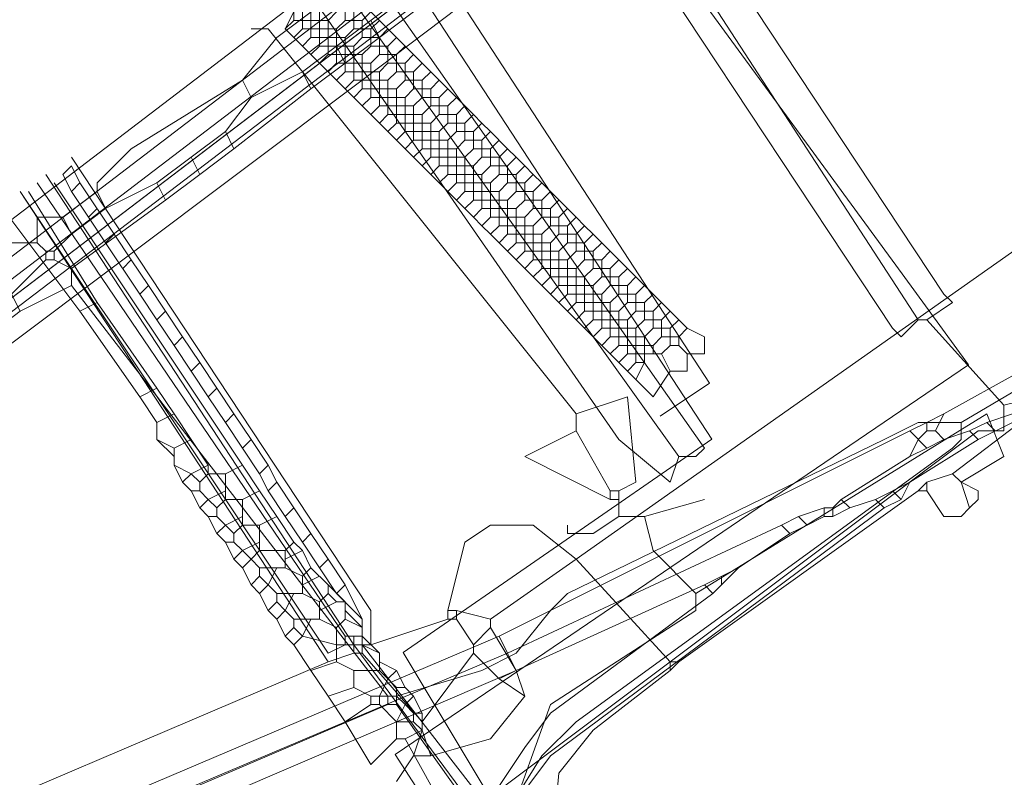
# Model space of a CAD drawing. Header units: metres. Extents: x 92810 to 93633, y 464687 to 465459.
# Tile 121 of 256: x 92908.75 to 92916.97, y 465138.5 to 465144.83. Entities that reach past the tile are written whole.
import ezdxf
from ezdxf.lldxf.tags import DXFTag

# ---------------------------------------------------------------- set-up
doc = ezdxf.new("R2010")
doc.units = ezdxf.units.M
for name, color, linetype, lineweight, transparency in [('B-OI-KL-DATA_KPN-G', 90, 'SI_B_DATA_KPN', 18, 0.4), ('B-OI-KL-DATA_LIANDER-G', 90, 'SI_B_DATA_LIANDER', 18, 0.4), ('B-OI-KL-ET_HS_LIANDER-G', 10, 'SI_B_ET_HS_LIANDON', 18, 0.4), ('B-OI-KL-ET_LS_LIANDER-G', 190, 'SI_B_ET_LS_LIANDER', 18, 0.4), ('B-OI-KL-ET_MS_LIANDER-G', 130, 'SI_B_ET_MS_LIANDER', 18, 0.4), ('B-OI-KL-GAS_LD_LIANDER-G', 30, 'SI_B_GAS_LD_LIANDER', 18, 0.4), ('B-WE-KL-DATA-G', 90, 'KL-DATA-N', 18, 0.4), ('B-WE-KL-ET_LS-G', 190, 'KL-LS-N', 18, 0.4), ('B-WE-KL-WATER-G', 170, 'KL-WATER-N', 18, 0.4), ('B-WE-KL-WATER_MANTELBUIS-G', 170, 'CONTINUOUS', 18, 0.4)]:
    doc.layers.add(name, color=color, linetype=linetype, lineweight=lineweight, transparency=transparency)
doc.styles.get("Standard").update_dxf_attribs({"font": 'isocp.shx'})
tags = doc.linetypes.add('KL-DATA-N', pattern='A,4,-1,[101,NLCS.SHX,S=0.5,R=0,X=0,Y=0],-1,4,-1,["D",Standard,S=1,R=0,X=-0.25,Y=-0.5],-1.5', length=12.5).pattern_tags.tags
tags[18] = DXFTag(74, 10)
tags = doc.linetypes.add('KL-LS-N', pattern='A,4,-1,[103,NLCS.SHX,S=0.75,R=0,X=0,Y=0],-1,4,-1,["L",Standard,S=1,R=0,X=0,Y=-0.5],-2', length=13).pattern_tags.tags
tags[18] = DXFTag(74, 10)
doc.linetypes.add('KL-WATER-N', pattern='A,7,-0.5,[168,NLCS.SHX,S=0.75,R=0,X=0.75,Y=0],-2', length=9.5)
doc.linetypes.add('SI_B_DATA_KPN', pattern='A,5,-2,["KPN",Standard,S=1.5,R=0,X=-0.51,Y=-0.75],-8', length=15)
doc.linetypes.add('SI_B_DATA_LIANDER', pattern='A,5,-2,["LI-DATA",Standard,S=1.5,R=0,X=-0.51,Y=-0.75],-11', length=18)
doc.linetypes.add('SI_B_ET_HS_LIANDON', pattern='A,5,-2,["LI-HS",Standard,S=1.5,R=0,X=-0.51,Y=-0.75],-10', length=17)
doc.linetypes.add('SI_B_ET_LS_LIANDER', pattern='A,5,-2,["LI-LS",Standard,S=1.5,R=0,X=-0.51,Y=-0.75],-10', length=17)
doc.linetypes.add('SI_B_ET_MS_LIANDER', pattern='A,5,-2,["LI-MS",Standard,S=1.5,R=0,X=-0.51,Y=-0.75],-10', length=17)
doc.linetypes.add('SI_B_GAS_LD_LIANDER', pattern='A,5,-2,["LI-G-LD",Standard,S=1.5,R=0,X=-0.51,Y=-0.75],-11', length=18)

msp = doc.modelspace()

# ---------------------------------------------------------------- linework, layer by layer
at = {"layer": 'B-OI-KL-DATA_KPN-G'}
for p, q in [((92910.0357, 465141.25), (92910.0357, 465141.1071)), ((92910.4643, 465141.0357), (92910.4643, 465140.8214)), ((92910.6071, 465140.8214), (92910.6071, 465140.6071)), ((92910.75, 465140.6071), (92910.75, 465140.3929)), ((92910.9643, 465140.3929), (92910.9643, 465140.25)), ((92911.1071, 465140.1786), (92911.1071, 465140.0357)), ((92911.25, 465139.9643), (92911.25, 465139.8214)), ((92911.4643, 465139.9643), (92911.4643, 465139.8214)), ((92911.3929, 465139.75), (92911.3929, 465139.4643)), ((92911.6071, 465139.75), (92911.6071, 465139.6071)), ((92911.75, 465139.5357), (92911.75, 465139.3929))]:
    msp.add_line(p, q, dxfattribs=at)
at = {"layer": 'B-OI-KL-DATA_KPN-G', "flags": 128}
for points in [[(92916.3214, 465142.3214), (92916.5357, 465142.4643), (92916.4643, 465142.5357), (92913.6786, 465146.75)], [(92916.25, 465142.3214), (92913.4643, 465146.6071)], [(92916.25, 465142.3214), (92916.1071, 465142.1786), (92916.0357, 465142.25), (92913.25, 465146.4643)], [(92914.25, 465141.1786), (92914.3929, 465141.1786), (92914.4643, 465141.25), (92911.6071, 465145.3214)], [(92914.25, 465141.1786), (92911.3929, 465145.1786)], [(92914.25, 465141.1786), (92914.1786, 465140.9643), (92913.75, 465141.3214), (92911.1786, 465145.0357)], [(92916.9643, 465141.6071), (92917.25, 465141.6786), (92917.6786, 465142.0357), (92920.8929, 465144.5357)], [(92910.6071, 465141.1071), (92909.0357, 465143.4643)], [(92909.3929, 465142.4643), (92908.8214, 465143.3929)], [(92909.25, 465142.3929), (92908.6071, 465143.25)], [(92909.3929, 465142.4643), (92909.25, 465142.3929)], [(92909.3929, 465142.4643), (92909.8929, 465141.75)], [(92909.25, 465142.3929), (92909.75, 465141.6786)], [(92916.25, 465142.3214), (92916.3214, 465142.3214)], [(92916.3214, 465142.3214), (92916.9643, 465141.6071)], [(92909.8929, 465141.75), (92909.75, 465141.6786)], [(92909.8929, 465141.75), (92910.0357, 465141.5357)], [(92909.75, 465141.6786), (92909.8929, 465141.4643)], [(92916.9643, 465141.6071), (92916.9643, 465141.3929), (92916.75, 465141.3929), (92912.4643, 465138.1786)], [(92910.0357, 465141.5357), (92909.8929, 465141.4643)], [(92910.0357, 465141.5357), (92910.1786, 465141.3214)], [(92909.8929, 465141.4643), (92909.8929, 465141.3214)], [(92909.8929, 465141.3214), (92910.0357, 465141.25)], [(92909.8929, 465141.3214), (92910.0357, 465141.1786)], [(92910.1786, 465141.3214), (92910.0357, 465141.25)], [(92910.1786, 465141.3214), (92910.3214, 465141.1071)], [(92910.0357, 465141.1071), (92910.1786, 465141.0357)], [(92910.0357, 465141.1071), (92910.1071, 465140.9643)], [(92910.3214, 465141.1071), (92910.1786, 465141.0357)], [(92910.3214, 465141.1071), (92910.3214, 465141.0357)], [(92910.6071, 465141.1071), (92910.4643, 465141.0357)], [(92910.6071, 465141.1071), (92910.75, 465140.8929)], [(92910.1786, 465141.0357), (92910.1071, 465140.9643)], [(92910.1786, 465141.0357), (92910.25, 465140.9643)], [(92910.3214, 465141.0357), (92910.25, 465140.9643)], [(92910.3214, 465141.0357), (92910.4643, 465141.0357)], [(92910.1071, 465140.9643), (92910.1786, 465140.8929)], [(92910.25, 465140.9643), (92910.25, 465140.8929)], [(92910.1786, 465140.8929), (92910.25, 465140.8929)], [(92910.1786, 465140.8929), (92910.25, 465140.75)], [(92910.25, 465140.8929), (92910.3214, 465140.8214)], [(92910.4643, 465140.8929), (92910.3214, 465140.8214)], [(92910.75, 465140.8929), (92910.6071, 465140.8214)], [(92910.75, 465140.8929), (92910.8929, 465140.6786)], [(92910.3214, 465140.8214), (92910.25, 465140.75)], [(92910.3214, 465140.8214), (92910.3929, 465140.75)], [(92910.4643, 465140.8214), (92910.3929, 465140.75)], [(92910.4643, 465140.8214), (92910.6071, 465140.8214)], [(92910.25, 465140.75), (92910.3214, 465140.6786)], [(92910.3929, 465140.75), (92910.3929, 465140.6786)], [(92910.3214, 465140.6786), (92910.3929, 465140.6786)], [(92910.3214, 465140.6786), (92910.3929, 465140.5357)], [(92910.3929, 465140.6786), (92910.4643, 465140.6071)], [(92910.6071, 465140.6786), (92910.4643, 465140.6071)], [(92910.8929, 465140.6786), (92910.75, 465140.6071)], [(92910.8929, 465140.6786), (92911.0357, 465140.4643)], [(92910.4643, 465140.6071), (92910.3929, 465140.5357)], [(92910.3929, 465140.5357), (92910.4643, 465140.4643)], [(92910.4643, 465140.6071), (92910.5357, 465140.5357)], [(92910.6071, 465140.6071), (92910.5357, 465140.5357)], [(92910.5357, 465140.5357), (92910.5357, 465140.4643)], [(92910.6071, 465140.6071), (92910.75, 465140.6071)], [(92910.4643, 465140.4643), (92910.5357, 465140.4643)], [(92910.4643, 465140.4643), (92910.5357, 465140.3214)], [(92910.5357, 465140.4643), (92910.6071, 465140.3929)], [(92910.75, 465140.4643), (92910.6071, 465140.3929)], [(92911.0357, 465140.4643), (92910.9643, 465140.3929)], [(92911.0357, 465140.4643), (92911.1071, 465140.3929)], [(92910.6071, 465140.3929), (92910.5357, 465140.3214)], [(92910.6071, 465140.3929), (92910.6786, 465140.3214)], [(92910.75, 465140.3929), (92910.6786, 465140.3214)], [(92910.75, 465140.3929), (92910.9643, 465140.3929)], [(92911.1071, 465140.3929), (92910.9643, 465140.3214)], [(92911.1071, 465140.3929), (92911.1786, 465140.25)], [(92910.5357, 465140.3214), (92910.6071, 465140.25)], [(92910.6786, 465140.3214), (92910.6071, 465140.25)], [(92910.6786, 465140.3214), (92910.75, 465140.25)], [(92910.6071, 465140.25), (92910.6786, 465140.1071)], [(92910.75, 465140.25), (92910.9643, 465140.25)], [(92910.75, 465140.25), (92910.75, 465140.1786)], [(92910.8929, 465140.25), (92910.8214, 465140.1071)], [(92910.9643, 465140.25), (92911.1071, 465140.1786)], [(92911.1786, 465140.25), (92911.1071, 465140.1786)], [(92911.1786, 465140.25), (92911.3214, 465140.1071)], [(92910.75, 465140.1786), (92910.6786, 465140.1071)], [(92910.75, 465140.1786), (92910.8214, 465140.1071)], [(92911.25, 465140.1786), (92911.1071, 465140.1071)], [(92910.6786, 465140.1071), (92910.75, 465140.0357)], [(92910.8214, 465140.1071), (92910.75, 465140.0357)], [(92910.75, 465140.0357), (92910.8214, 465139.8929)], [(92910.8214, 465140.1071), (92910.8929, 465140.0357)], [(92910.8929, 465140.0357), (92911.1071, 465140.0357)], [(92910.8929, 465140.0357), (92910.8929, 465139.9643)], [(92911.0357, 465140.0357), (92910.9643, 465139.8929)], [(92911.1071, 465140.0357), (92911.25, 465139.9643)], [(92911.3214, 465140.0357), (92911.25, 465139.9643)], [(92911.3214, 465140.1071), (92911.4643, 465139.9643)], [(92911.3214, 465140.1071), (92911.3214, 465140.0357)], [(92911.3214, 465140.0357), (92911.3929, 465139.9643)], [(92910.8929, 465139.9643), (92910.8214, 465139.8929)], [(92910.8929, 465139.9643), (92910.9643, 465139.8929)], [(92911.3929, 465139.9643), (92911.25, 465139.8929)], [(92911.3929, 465139.9643), (92911.4643, 465139.9643)], [(92910.8214, 465139.8929), (92910.8929, 465139.8214)], [(92910.9643, 465139.8929), (92910.8929, 465139.8214)], [(92910.9643, 465139.8929), (92911.0357, 465139.8214)], [(92911.4643, 465139.8929), (92911.6071, 465139.75)], [(92910.8929, 465139.8214), (92910.9643, 465139.6786)], [(92911.0357, 465139.8214), (92911.25, 465139.8214)], [(92911.0357, 465139.8214), (92911.0357, 465139.75)], [(92911.1786, 465139.8214), (92911.1071, 465139.6786)], [(92911.25, 465139.8214), (92911.3929, 465139.75)], [(92911.4643, 465139.8214), (92911.3929, 465139.75)], [(92911.4643, 465139.8214), (92911.6071, 465139.75)], [(92911.0357, 465139.75), (92910.9643, 465139.6786)], [(92911.0357, 465139.75), (92911.1071, 465139.6786)], [(92910.9643, 465139.6786), (92911.0357, 465139.6071)], [(92911.1071, 465139.6786), (92911.0357, 465139.6071)], [(92911.1071, 465139.6786), (92911.3929, 465139.6071)], [(92911.6071, 465139.6786), (92911.75, 465139.5357)], [(92911.0357, 465139.6071), (92911.1786, 465139.3929)], [(92911.3929, 465139.6071), (92911.6071, 465139.6071)], [(92911.6071, 465139.6071), (92911.75, 465139.5357)], [(92911.3929, 465139.4643), (92911.1786, 465139.3929)], [(92911.3929, 465139.4643), (92911.5357, 465139.3929)], [(92911.75, 465139.4643), (92911.8929, 465139.3929)], [(92911.1786, 465139.3929), (92911.3214, 465139.1786)], [(92911.5357, 465139.3929), (92911.75, 465139.3929)], [(92911.5357, 465139.3929), (92911.5357, 465139.25)], [(92911.75, 465139.3929), (92911.8214, 465139.3214)], [(92911.8929, 465139.3929), (92911.8214, 465139.3214)], [(92911.8929, 465139.3929), (92911.9643, 465139.25)], [(92911.8214, 465139.3214), (92911.75, 465139.1786)], [(92911.8214, 465139.3214), (92911.8929, 465139.25)], [(92911.5357, 465139.25), (92911.3214, 465139.1786)], [(92911.5357, 465139.25), (92911.6786, 465139.1786)], [(92911.8929, 465139.25), (92911.9643, 465139.25)], [(92911.8929, 465139.25), (92911.8929, 465139.1786)], [(92911.9643, 465139.25), (92912.0357, 465139.1786)], [(92911.3214, 465139.1786), (92911.4643, 465138.9643)], [(92911.6786, 465139.1786), (92911.8929, 465139.1786)], [(92911.6786, 465139.1786), (92911.6786, 465139.1071)], [(92911.75, 465139.1786), (92911.75, 465139.1071)], [(92911.8929, 465139.1786), (92911.9643, 465139.1071)], [(92912.0357, 465139.1786), (92911.9643, 465139.1071)], [(92912.0357, 465139.1786), (92912.1071, 465139.0357)], [(92911.6786, 465139.1071), (92911.4643, 465138.9643)], [(92911.6786, 465139.1071), (92911.75, 465139.1071)], [(92911.75, 465139.1071), (92911.8929, 465138.9643)], [(92911.9643, 465139.1071), (92911.8929, 465138.9643)], [(92911.9643, 465139.1071), (92912.0357, 465139.0357)], [(92912.0357, 465139.0357), (92912.1071, 465139.0357)], [(92912.0357, 465139.0357), (92912.0357, 465138.9643)], [(92912.1071, 465139.0357), (92912.1071, 465138.8929)], [(92911.4643, 465138.9643), (92911.6786, 465138.6071), (92911.8929, 465138.8214)], [(92911.8929, 465138.9643), (92912.0357, 465138.9643)], [(92911.8929, 465138.9643), (92911.8929, 465138.8214)], [(92912.1071, 465138.8929), (92911.9643, 465138.8214)], [(92912.0357, 465138.9643), (92912.1071, 465138.8929)], [(92911.8929, 465138.8214), (92911.9643, 465138.8214)], [(92911.9643, 465138.8214), (92912.3214, 465138.1786), (92912.4643, 465138.1786)]]:
    msp.add_lwpolyline(points, dxfattribs=at)
at = {"layer": 'B-OI-KL-DATA_LIANDER-G'}
msp.add_line((92911.9643, 465145.0357), (92911.3929, 465144.6071), dxfattribs=at)
at = {"layer": 'B-OI-KL-DATA_LIANDER-G', "flags": 128}
for points in [[(92910.6071, 465144.3214), (92910.8929, 465144.6786), (92911.4643, 465145.1071), (92915.3214, 465147.9643)], [(92912.0357, 465144.8929), (92911.75, 465144.6786)], [(92911.6786, 465144.8214), (92911.75, 465144.6786)], [(92911.75, 465144.6786), (92911.4643, 465144.4643)], [(92911.3929, 465144.6071), (92911.1071, 465144.3929)], [(92911.3929, 465144.6071), (92911.4643, 465144.4643)], [(92911.1071, 465144.3929), (92910.6786, 465144.1786)], [(92911.1071, 465144.3929), (92911.1786, 465144.25)], [(92911.4643, 465144.4643), (92911.1786, 465144.25)], [(92910.6071, 465144.3214), (92909.6786, 465143.75), (92909.3929, 465143.4643), (92909.3929, 465143.3929)], [(92910.6071, 465144.3214), (92910.6786, 465144.1786)], [(92911.1786, 465144.25), (92910.5357, 465143.75)], [(92910.6786, 465144.1786), (92910.4643, 465143.8929)], [(92910.4643, 465143.8929), (92910.1786, 465143.6786)], [(92910.4643, 465143.8929), (92910.5357, 465143.75)], [(92910.5357, 465143.75), (92910.25, 465143.5357)], [(92910.1786, 465143.6786), (92909.8929, 465143.4643)], [(92910.1786, 465143.6786), (92910.25, 465143.5357)], [(92910.25, 465143.5357), (92909.9643, 465143.3214)], [(92909.8929, 465143.4643), (92909.4643, 465143.25)], [(92909.8929, 465143.4643), (92909.9643, 465143.3214)], [(92909.3929, 465143.3929), (92909.1071, 465143.1786)], [(92909.3929, 465143.3929), (92909.4643, 465143.25)], [(92909.9643, 465143.3214), (92909.1786, 465142.75)], [(92909.4643, 465143.25), (92909.1786, 465143.0357)], [(92909.1071, 465143.1786), (92908.8929, 465143.1786), (92908.8929, 465142.9643)], [(92909.1071, 465143.1786), (92909.1786, 465143.0357)], [(92909.1786, 465143.0357), (92909.0357, 465142.8929)], [(92908.8929, 465142.9643), (92908.6786, 465142.9643), (92908.3929, 465142.75), (92908.1786, 465142.4643)], [(92908.8929, 465142.9643), (92908.9643, 465142.8929)], [(92908.9643, 465142.8929), (92909.0357, 465142.8929)], [(92908.9643, 465142.8929), (92908.9643, 465142.8214)], [(92909.0357, 465142.8929), (92909.0357, 465142.8214)], [(92908.9643, 465142.8214), (92908.6786, 465142.5357)], [(92908.9643, 465142.8214), (92909.0357, 465142.8214)], [(92909.0357, 465142.8214), (92909.1786, 465142.75)], [(92909.1786, 465142.75), (92909.1786, 465142.6071)], [(92909.1786, 465142.6071), (92908.75, 465142.3929)], [(92909.1786, 465142.6071), (92911.8214, 465139.1786)], [(92908.6786, 465142.5357), (92908.75, 465142.3929)], [(92908.75, 465142.3929), (92896.3214, 465132.8929)], [(92917.8214, 465142.1786), (92916.6071, 465141.4643)], [(92916.6071, 465141.4643), (92916.25, 465141.4643), (92915.9643, 465141.3214), (92913.3214, 465140.0357), (92913.1786, 465139.8929), (92912.8929, 465139.5357), (92912.6071, 465139.3929), (92911.8929, 465139.1786)], [(92916.6071, 465141.4643), (92916.6071, 465141.3214), (92916.5357, 465141.25), (92913.3929, 465138.9643), (92913.1071, 465138.6786), (92912.75, 465138.1071)], [(92911.8214, 465139.1786), (92911.8929, 465139.1786)], [(92911.8214, 465139.1786), (92911.8214, 465139.1071)], [(92911.8929, 465139.1786), (92911.8929, 465139.1071)], [(92911.8214, 465139.1071), (92895.9643, 465132.3214)], [(92911.8214, 465139.1071), (92911.8929, 465139.1071)], [(92911.8929, 465139.1071), (92912.6071, 465138.1071), (92912.75, 465138.1071)]]:
    msp.add_lwpolyline(points, dxfattribs=at)
at = {"layer": 'B-OI-KL-ET_HS_LIANDER-G'}
for p, q in [((92917.0357, 465141.4643), (92916.75, 465141.3214)), ((92916.1786, 465140.9643), (92915.8929, 465140.8214)), ((92914.75, 465140.25), (92914.4643, 465140.1071))]:
    msp.add_line(p, q, dxfattribs=at)
at = {"layer": 'B-OI-KL-ET_HS_LIANDER-G', "flags": 128}
for points in [[(92902.9643, 465138.0357), (92920.9643, 465151.75)], [(92897.1786, 465133.1786), (92907.6071, 465141.3214), (92911.6071, 465144.3214), (92920.9643, 465151.3929)], [(92893.8929, 465131.75), (92893.8214, 465131.8214), (92894.1071, 465132.0357), (92911.6071, 465145.3929)], [(92911.5357, 465145.0357), (92899.1071, 465135.5357)], [(92911.6071, 465144.8929), (92903.1786, 465138.4643), (92902.8929, 465138.1786), (92902.8929, 465138.1071)], [(92917.1071, 465141.8929), (92916.4643, 465141.5357)], [(92916.4643, 465141.5357), (92916.3214, 465141.4643)], [(92916.4643, 465141.5357), (92916.3929, 465141.3929)], [(92917.0357, 465141.5357), (92916.8214, 465141.4643)], [(92916.3214, 465141.4643), (92916.1786, 465141.3929)], [(92916.3214, 465141.4643), (92916.3214, 465141.3929)], [(92916.8214, 465141.4643), (92916.6786, 465141.3929)], [(92916.8214, 465141.4643), (92916.8929, 465141.3929)], [(92916.1786, 465141.3929), (92912.75, 465139.6786)], [(92916.1786, 465141.3929), (92916.3214, 465141.25)], [(92916.3214, 465141.3929), (92916.25, 465141.3214)], [(92916.3214, 465141.3929), (92916.3929, 465141.3929)], [(92916.3929, 465141.3929), (92916.4643, 465141.3214)], [(92916.6786, 465141.3929), (92916.4643, 465141.3214)], [(92916.6786, 465141.3929), (92916.75, 465141.3214)], [(92916.25, 465141.3214), (92916.1786, 465141.1786)], [(92916.75, 465141.3214), (92916.1786, 465140.9643)], [(92916.4643, 465141.3214), (92916.3214, 465141.25)], [(92916.3214, 465141.25), (92916.1786, 465141.1786)], [(92916.1786, 465141.1786), (92915.6071, 465140.8214)], [(92916.1786, 465140.9643), (92916.1071, 465140.8214)], [(92916.0357, 465140.8929), (92916.1071, 465140.8214)], [(92915.6071, 465140.8214), (92915.5357, 465140.75)], [(92915.6071, 465140.8214), (92915.6786, 465140.75)], [(92915.8929, 465140.8214), (92915.6786, 465140.75)], [(92915.8929, 465140.8214), (92915.9643, 465140.75)], [(92916.1071, 465140.8214), (92915.9643, 465140.75)], [(92915.9643, 465140.75), (92913.1786, 465138.6786), (92912.9643, 465138.3929), (92912.75, 465137.9643)], [(92915.4643, 465140.75), (92915.25, 465140.6786)], [(92915.4643, 465140.75), (92915.5357, 465140.75)], [(92915.4643, 465140.75), (92915.4643, 465140.6786)], [(92915.5357, 465140.75), (92915.5357, 465140.6786)], [(92915.6786, 465140.75), (92915.5357, 465140.6786)], [(92915.25, 465140.6786), (92915.1071, 465140.6071)], [(92915.25, 465140.6786), (92915.3214, 465140.6071)], [(92915.4643, 465140.6786), (92915.3214, 465140.6071)], [(92915.4643, 465140.6786), (92915.5357, 465140.6786)], [(92915.1071, 465140.6071), (92912.8214, 465139.5357)], [(92915.1786, 465140.5357), (92914.75, 465140.25)], [(92915.1071, 465140.6071), (92915.1786, 465140.5357)], [(92915.3214, 465140.6071), (92915.1786, 465140.5357)], [(92914.75, 465140.25), (92914.6071, 465140.1071)], [(92914.6071, 465140.1786), (92914.6071, 465140.1071)], [(92914.5357, 465140.0357), (92913.1786, 465139.0357), (92912.9643, 465138.75), (92912.5357, 465138.1071)], [(92914.4643, 465140.1071), (92912.8929, 465139.3929)], [(92914.4643, 465140.1071), (92914.5357, 465140.0357)], [(92914.6071, 465140.1071), (92914.5357, 465140.0357)], [(92912.75, 465139.6786), (92897.4643, 465133.1786), (92897.1786, 465133.1786)], [(92912.75, 465139.6786), (92912.8214, 465139.5357)], [(92912.8214, 465139.5357), (92896.4643, 465132.6071)], [(92912.8214, 465139.5357), (92912.8929, 465139.3929)], [(92912.8929, 465139.3929), (92895.75, 465132.0357)]]:
    msp.add_lwpolyline(points, dxfattribs=at)
at = {"layer": 'B-OI-KL-ET_LS_LIANDER-G'}
for p, q in [((92920.1786, 465145.1071), (92913.3929, 465140.3214)), ((92911.0357, 465144.8929), (92910.9643, 465144.75)), ((92911.0357, 465144.8929), (92911.0357, 465144.8214)), ((92911.1071, 465144.9643), (92911.1071, 465144.75)), ((92911.1786, 465144.9643), (92911.1786, 465144.6786)), ((92911.25, 465144.8929), (92911.25, 465144.6071)), ((92911.3929, 465144.8929), (92911.3214, 465144.8214)), ((92911.4643, 465144.9643), (92911.4643, 465144.8214)), ((92911.5357, 465144.8929), (92911.5357, 465144.75)), ((92911.6786, 465144.8929), (92911.6071, 465144.8214)), ((92911.6786, 465144.8929), (92911.8214, 465144.75)), ((92911.0357, 465144.8214), (92910.9643, 465144.75)), ((92911.0357, 465144.8214), (92911.3214, 465144.8214)), ((92911.3214, 465144.8214), (92911.3214, 465144.5357)), ((92911.4643, 465144.8214), (92911.3929, 465144.75)), ((92911.4643, 465144.8214), (92911.6071, 465144.8214)), ((92911.6071, 465144.8214), (92911.6071, 465144.6786)), ((92911.75, 465144.8214), (92911.6786, 465144.75)), ((92910.9643, 465144.75), (92911.0357, 465144.6786)), ((92911.1071, 465144.75), (92911.0357, 465144.6786)), ((92911.1071, 465144.75), (92911.3929, 465144.75)), ((92911.3929, 465144.75), (92911.3929, 465144.4643)), ((92911.5357, 465144.75), (92911.4643, 465144.6786)), ((92911.5357, 465144.75), (92911.6786, 465144.75)), ((92911.6786, 465144.75), (92911.6786, 465144.6071)), ((92911.8214, 465144.75), (92911.75, 465144.6786)), ((92911.8214, 465144.75), (92911.8929, 465144.6786)), ((92911.0357, 465144.6786), (92911.1071, 465144.6071)), ((92911.1786, 465144.6786), (92911.1071, 465144.6071)), ((92911.1786, 465144.6786), (92911.4643, 465144.6786)), ((92911.4643, 465144.6786), (92911.4643, 465144.3929)), ((92911.6071, 465144.6786), (92911.5357, 465144.6071)), ((92911.6071, 465144.6786), (92911.75, 465144.6786)), ((92911.75, 465144.6786), (92911.75, 465144.5357)), ((92911.8929, 465144.6786), (92911.8214, 465144.6071)), ((92911.8929, 465144.6786), (92911.9643, 465144.6071)), ((92911.1071, 465144.6071), (92911.1786, 465144.5357)), ((92911.25, 465144.6071), (92911.1786, 465144.5357)), ((92911.25, 465144.6071), (92911.5357, 465144.6071)), ((92911.5357, 465144.6071), (92911.5357, 465144.3214)), ((92911.6786, 465144.6071), (92911.6071, 465144.5357)), ((92911.6786, 465144.6071), (92911.8214, 465144.6071)), ((92911.8214, 465144.6071), (92911.8214, 465144.4643)), ((92911.9643, 465144.6071), (92911.8929, 465144.5357)), ((92911.9643, 465144.6071), (92912.0357, 465144.5357)), ((92911.1786, 465144.5357), (92911.25, 465144.4643)), ((92911.3214, 465144.5357), (92911.25, 465144.4643)), ((92911.3214, 465144.5357), (92911.6071, 465144.5357)), ((92911.6071, 465144.5357), (92911.6071, 465144.25)), ((92911.75, 465144.5357), (92911.6786, 465144.4643)), ((92911.75, 465144.5357), (92911.8929, 465144.5357)), ((92911.8929, 465144.5357), (92911.8929, 465144.3929)), ((92912.0357, 465144.5357), (92911.9643, 465144.4643)), ((92912.0357, 465144.5357), (92912.1071, 465144.4643)), ((92911.25, 465144.4643), (92911.3214, 465144.3929)), ((92911.3929, 465144.4643), (92911.3214, 465144.3929)), ((92911.3214, 465144.3929), (92911.3929, 465144.3214)), ((92911.3929, 465144.4643), (92911.6786, 465144.4643)), ((92911.4643, 465144.3929), (92911.3929, 465144.3214)), ((92911.4643, 465144.3929), (92911.75, 465144.3929)), ((92911.6786, 465144.4643), (92911.6786, 465144.1786)), ((92911.8214, 465144.4643), (92911.75, 465144.3929)), ((92911.75, 465144.3929), (92911.75, 465144.1071)), ((92911.8214, 465144.4643), (92911.9643, 465144.4643)), ((92911.8929, 465144.3929), (92911.8214, 465144.3214)), ((92911.8929, 465144.3929), (92912.0357, 465144.3929)), ((92911.9643, 465144.4643), (92911.9643, 465144.3214)), ((92912.1071, 465144.4643), (92912.0357, 465144.3929)), ((92912.0357, 465144.3929), (92912.0357, 465144.25)), ((92912.1071, 465144.4643), (92912.1786, 465144.3929)), ((92912.1786, 465144.3929), (92912.1071, 465144.3214)), ((92912.1786, 465144.3929), (92912.3214, 465144.25)), ((92916.5357, 465141.0357), (92920.9643, 465144.3929)), ((92911.3929, 465144.3214), (92911.4643, 465144.25)), ((92911.5357, 465144.3214), (92911.4643, 465144.25)), ((92911.5357, 465144.3214), (92911.8214, 465144.3214)), ((92911.8214, 465144.3214), (92911.8214, 465144.0357)), ((92911.9643, 465144.3214), (92911.8929, 465144.25)), ((92911.9643, 465144.3214), (92912.1071, 465144.3214)), ((92912.1071, 465144.3214), (92912.1071, 465144.1786)), ((92912.25, 465144.3214), (92912.1786, 465144.25)), ((92911.4643, 465144.25), (92911.5357, 465144.1786)), ((92911.6071, 465144.25), (92911.5357, 465144.1786)), ((92911.6071, 465144.25), (92911.8929, 465144.25)), ((92911.8929, 465144.25), (92911.8929, 465143.9643)), ((92912.0357, 465144.25), (92911.9643, 465144.1786)), ((92912.0357, 465144.25), (92912.1786, 465144.25)), ((92912.1786, 465144.25), (92912.1786, 465144.1071)), ((92912.3214, 465144.25), (92912.25, 465144.1786)), ((92912.3214, 465144.25), (92912.3929, 465144.1786)), ((92911.5357, 465144.1786), (92911.6071, 465144.1071)), ((92911.6786, 465144.1786), (92911.6071, 465144.1071)), ((92911.6786, 465144.1786), (92911.9643, 465144.1786)), ((92911.9643, 465144.1786), (92911.9643, 465143.8929)), ((92912.1071, 465144.1786), (92912.0357, 465144.1071)), ((92912.1071, 465144.1786), (92912.25, 465144.1786)), ((92912.25, 465144.1786), (92912.25, 465144.0357)), ((92912.3929, 465144.1786), (92912.3214, 465144.1071)), ((92912.3929, 465144.1786), (92912.4643, 465144.1071)), ((92911.6071, 465144.1071), (92911.6786, 465144.0357)), ((92911.75, 465144.1071), (92911.6786, 465144.0357)), ((92911.75, 465144.1071), (92912.0357, 465144.1071)), ((92912.0357, 465144.1071), (92912.0357, 465143.8214)), ((92912.1786, 465144.1071), (92912.1071, 465144.0357)), ((92912.1786, 465144.1071), (92912.3214, 465144.1071)), ((92912.3214, 465144.1071), (92912.3214, 465143.9643)), ((92912.4643, 465144.1071), (92912.3929, 465144.0357)), ((92912.4643, 465144.1071), (92912.5357, 465144.0357)), ((92911.6786, 465144.0357), (92911.75, 465143.9643)), ((92911.8214, 465144.0357), (92911.75, 465143.9643)), ((92911.8214, 465144.0357), (92912.1071, 465144.0357)), ((92912.1071, 465144.0357), (92912.1071, 465143.75)), ((92912.25, 465144.0357), (92912.1786, 465143.9643)), ((92912.25, 465144.0357), (92912.3929, 465144.0357)), ((92912.3929, 465144.0357), (92912.3929, 465143.8929)), ((92912.5357, 465144.0357), (92912.4643, 465143.9643)), ((92912.5357, 465144.0357), (92912.6071, 465143.9643)), ((92911.75, 465143.9643), (92911.8214, 465143.8929)), ((92911.8929, 465143.9643), (92911.8214, 465143.8929)), ((92911.8929, 465143.9643), (92912.1786, 465143.9643)), ((92912.1786, 465143.9643), (92912.1786, 465143.6786)), ((92912.3214, 465143.9643), (92912.25, 465143.8929)), ((92912.3214, 465143.9643), (92912.4643, 465143.9643)), ((92912.4643, 465143.9643), (92912.4643, 465143.8214)), ((92912.6071, 465143.9643), (92912.5357, 465143.8929)), ((92912.6071, 465143.9643), (92912.6786, 465143.8929)), ((92911.8214, 465143.8929), (92911.8929, 465143.8214)), ((92911.9643, 465143.8929), (92911.8929, 465143.8214)), ((92911.8929, 465143.8214), (92911.9643, 465143.75)), ((92911.9643, 465143.8929), (92912.25, 465143.8929)), ((92912.0357, 465143.8214), (92911.9643, 465143.75)), ((92912.0357, 465143.8214), (92912.3214, 465143.8214)), ((92912.25, 465143.8929), (92912.25, 465143.6071)), ((92912.3929, 465143.8929), (92912.3214, 465143.8214)), ((92912.3214, 465143.8214), (92912.3214, 465143.5357)), ((92912.3929, 465143.8929), (92912.5357, 465143.8929)), ((92912.4643, 465143.8214), (92912.3929, 465143.75)), ((92912.4643, 465143.8214), (92912.6071, 465143.8214)), ((92912.5357, 465143.8929), (92912.5357, 465143.75)), ((92912.6786, 465143.8929), (92912.6071, 465143.8214)), ((92912.6071, 465143.8214), (92912.6071, 465143.6786)), ((92912.6786, 465143.8929), (92912.8214, 465143.75)), ((92912.75, 465143.8214), (92912.6786, 465143.75)), ((92911.9643, 465143.75), (92912.0357, 465143.6786)), ((92912.1071, 465143.75), (92912.0357, 465143.6786)), ((92912.1071, 465143.75), (92912.3929, 465143.75)), ((92912.3929, 465143.75), (92912.3929, 465143.4643)), ((92912.5357, 465143.75), (92912.4643, 465143.6786)), ((92912.5357, 465143.75), (92912.6786, 465143.75)), ((92912.6786, 465143.75), (92912.6786, 465143.6071)), ((92912.8214, 465143.75), (92912.75, 465143.6786)), ((92912.8214, 465143.75), (92912.8929, 465143.6786)), ((92911.5357, 465140.1071), (92909.1786, 465143.6786)), ((92912.0357, 465143.6786), (92912.1071, 465143.6071)), ((92912.1786, 465143.6786), (92912.1071, 465143.6071)), ((92912.1786, 465143.6786), (92912.4643, 465143.6786)), ((92912.4643, 465143.6786), (92912.4643, 465143.3929)), ((92912.6071, 465143.6786), (92912.5357, 465143.6071)), ((92912.6071, 465143.6786), (92912.75, 465143.6786)), ((92912.75, 465143.6786), (92912.75, 465143.5357)), ((92912.8929, 465143.6786), (92912.8214, 465143.6071)), ((92912.8929, 465143.6786), (92912.9643, 465143.6071)), ((92912.1071, 465143.6071), (92912.1786, 465143.5357)), ((92912.25, 465143.6071), (92912.1786, 465143.5357)), ((92912.25, 465143.6071), (92912.5357, 465143.6071)), ((92912.5357, 465143.6071), (92912.5357, 465143.3214)), ((92912.6786, 465143.6071), (92912.6071, 465143.5357)), ((92912.6786, 465143.6071), (92912.8214, 465143.6071)), ((92912.8214, 465143.6071), (92912.8214, 465143.4643)), ((92912.9643, 465143.6071), (92912.8929, 465143.5357)), ((92912.9643, 465143.6071), (92913.0357, 465143.5357)), ((92911.5357, 465139.6071), (92908.9643, 465143.5357)), ((92912.1786, 465143.5357), (92912.25, 465143.4643)), ((92912.3214, 465143.5357), (92912.25, 465143.4643)), ((92912.3214, 465143.5357), (92912.6071, 465143.5357)), ((92912.6071, 465143.5357), (92912.6071, 465143.25)), ((92912.75, 465143.5357), (92912.6786, 465143.4643)), ((92912.75, 465143.5357), (92912.8929, 465143.5357)), ((92912.8929, 465143.5357), (92912.8929, 465143.3929)), ((92913.0357, 465143.5357), (92912.9643, 465143.4643)), ((92913.0357, 465143.5357), (92913.1071, 465143.4643)), ((92912.25, 465143.4643), (92912.3214, 465143.3929)), ((92912.3929, 465143.4643), (92912.3214, 465143.3929)), ((92912.3929, 465143.4643), (92912.6786, 465143.4643)), ((92912.6786, 465143.4643), (92912.6786, 465143.1786)), ((92912.8214, 465143.4643), (92912.75, 465143.3929)), ((92912.8214, 465143.4643), (92912.9643, 465143.4643)), ((92912.9643, 465143.4643), (92912.9643, 465143.3214)), ((92913.1071, 465143.4643), (92913.0357, 465143.3929)), ((92913.1071, 465143.4643), (92913.1786, 465143.3929)), ((92911.3214, 465139.4643), (92908.75, 465143.3929)), ((92912.3214, 465143.3929), (92912.3929, 465143.3214)), ((92912.4643, 465143.3929), (92912.3929, 465143.3214)), ((92912.4643, 465143.3929), (92912.75, 465143.3929)), ((92912.75, 465143.3929), (92912.75, 465143.1071)), ((92912.8929, 465143.3929), (92912.8214, 465143.3214)), ((92912.8929, 465143.3929), (92913.0357, 465143.3929)), ((92913.0357, 465143.3929), (92913.0357, 465143.25)), ((92913.1786, 465143.3929), (92913.1071, 465143.3214)), ((92913.1786, 465143.3929), (92913.3214, 465143.25)), ((92912.3929, 465143.3214), (92912.4643, 465143.25)), ((92912.5357, 465143.3214), (92912.4643, 465143.25)), ((92912.4643, 465143.25), (92912.5357, 465143.1786)), ((92912.5357, 465143.3214), (92912.8214, 465143.3214)), ((92912.6071, 465143.25), (92912.5357, 465143.1786)), ((92912.6071, 465143.25), (92912.8929, 465143.25)), ((92912.8214, 465143.3214), (92912.8214, 465143.0357)), ((92912.9643, 465143.3214), (92912.8929, 465143.25)), ((92912.8929, 465143.25), (92912.8929, 465142.9643)), ((92912.9643, 465143.3214), (92913.1071, 465143.3214)), ((92913.0357, 465143.25), (92912.9643, 465143.1786)), ((92913.0357, 465143.25), (92913.1786, 465143.25)), ((92913.1071, 465143.3214), (92913.1071, 465143.1786)), ((92913.25, 465143.3214), (92913.1786, 465143.25)), ((92913.1786, 465143.25), (92913.1786, 465143.1071)), ((92913.3214, 465143.25), (92913.25, 465143.1786)), ((92913.3214, 465143.25), (92913.3929, 465143.1786)), ((92912.5357, 465143.1786), (92912.6071, 465143.1071)), ((92912.6786, 465143.1786), (92912.6071, 465143.1071)), ((92912.6786, 465143.1786), (92912.9643, 465143.1786)), ((92912.9643, 465143.1786), (92912.9643, 465142.8929)), ((92913.1071, 465143.1786), (92913.0357, 465143.1071)), ((92913.1071, 465143.1786), (92913.25, 465143.1786)), ((92913.25, 465143.1786), (92913.25, 465143.0357)), ((92913.3929, 465143.1786), (92913.3214, 465143.1071)), ((92913.3929, 465143.1786), (92913.4643, 465143.1071)), ((92912.6071, 465143.1071), (92912.6786, 465143.0357)), ((92912.75, 465143.1071), (92912.6786, 465143.0357)), ((92912.75, 465143.1071), (92913.0357, 465143.1071)), ((92913.0357, 465143.1071), (92913.0357, 465142.8214)), ((92913.1786, 465143.1071), (92913.1071, 465143.0357)), ((92913.1786, 465143.1071), (92913.3214, 465143.1071)), ((92913.3214, 465143.1071), (92913.3214, 465142.9643)), ((92913.4643, 465143.1071), (92913.3929, 465143.0357)), ((92913.4643, 465143.1071), (92913.5357, 465143.0357)), ((92912.6786, 465143.0357), (92912.75, 465142.9643)), ((92912.8214, 465143.0357), (92912.75, 465142.9643)), ((92912.8214, 465143.0357), (92913.1071, 465143.0357)), ((92913.1071, 465143.0357), (92913.1071, 465142.75)), ((92913.25, 465143.0357), (92913.1786, 465142.9643)), ((92913.25, 465143.0357), (92913.3929, 465143.0357)), ((92913.3929, 465143.0357), (92913.3929, 465142.8929)), ((92913.5357, 465143.0357), (92913.4643, 465142.9643)), ((92913.5357, 465143.0357), (92913.6071, 465142.9643)), ((92912.75, 465142.9643), (92912.8214, 465142.8929)), ((92912.8929, 465142.9643), (92912.8214, 465142.8929)), ((92912.8929, 465142.9643), (92913.1786, 465142.9643)), ((92913.1786, 465142.9643), (92913.1786, 465142.6786)), ((92913.3214, 465142.9643), (92913.25, 465142.8929)), ((92913.3214, 465142.9643), (92913.4643, 465142.9643)), ((92913.4643, 465142.9643), (92913.4643, 465142.8214)), ((92913.6071, 465142.9643), (92913.5357, 465142.8929)), ((92913.6071, 465142.9643), (92913.6786, 465142.8929)), ((92912.8214, 465142.8929), (92912.8929, 465142.8214)), ((92912.9643, 465142.8929), (92912.8929, 465142.8214)), ((92912.9643, 465142.8929), (92913.25, 465142.8929)), ((92913.25, 465142.8929), (92913.25, 465142.6071)), ((92913.3929, 465142.8929), (92913.3214, 465142.8214)), ((92913.3929, 465142.8929), (92913.5357, 465142.8929)), ((92913.5357, 465142.8929), (92913.5357, 465142.75)), ((92913.6786, 465142.8929), (92913.6071, 465142.8214)), ((92913.6786, 465142.8929), (92913.8214, 465142.75)), ((92912.8929, 465142.8214), (92912.9643, 465142.75)), ((92913.0357, 465142.8214), (92912.9643, 465142.75)), ((92912.9643, 465142.75), (92913.0357, 465142.6786)), ((92913.0357, 465142.8214), (92913.3214, 465142.8214)), ((92913.1071, 465142.75), (92913.0357, 465142.6786)), ((92913.1071, 465142.75), (92913.3929, 465142.75)), ((92913.3214, 465142.8214), (92913.3214, 465142.5357)), ((92913.4643, 465142.8214), (92913.3929, 465142.75)), ((92913.3929, 465142.75), (92913.3929, 465142.4643)), ((92913.4643, 465142.8214), (92913.6071, 465142.8214)), ((92913.5357, 465142.75), (92913.4643, 465142.6786)), ((92913.5357, 465142.75), (92913.6786, 465142.75)), ((92913.6071, 465142.8214), (92913.6071, 465142.6786)), ((92913.75, 465142.8214), (92913.6786, 465142.75)), ((92913.6786, 465142.75), (92913.6786, 465142.6071)), ((92913.8214, 465142.75), (92913.75, 465142.6786)), ((92913.8214, 465142.75), (92913.8929, 465142.6786)), ((92913.0357, 465142.6786), (92913.1071, 465142.6071)), ((92913.1786, 465142.6786), (92913.1071, 465142.6071)), ((92913.1786, 465142.6786), (92913.4643, 465142.6786)), ((92913.4643, 465142.6786), (92913.4643, 465142.3929)), ((92913.6071, 465142.6786), (92913.5357, 465142.6071)), ((92913.6071, 465142.6786), (92913.75, 465142.6786)), ((92913.75, 465142.6786), (92913.75, 465142.5357)), ((92913.8929, 465142.6786), (92913.8214, 465142.6071)), ((92913.8929, 465142.6786), (92913.9643, 465142.6071)), ((92913.1071, 465142.6071), (92913.1786, 465142.5357)), ((92913.25, 465142.6071), (92913.1786, 465142.5357)), ((92913.25, 465142.6071), (92913.5357, 465142.6071)), ((92913.5357, 465142.6071), (92913.5357, 465142.3214)), ((92913.6786, 465142.6071), (92913.6071, 465142.5357)), ((92913.6786, 465142.6071), (92913.8214, 465142.6071)), ((92913.8214, 465142.6071), (92913.8214, 465142.4643)), ((92913.9643, 465142.6071), (92913.8929, 465142.5357)), ((92913.9643, 465142.6071), (92914.0357, 465142.5357)), ((92913.1786, 465142.5357), (92913.25, 465142.4643)), ((92913.3214, 465142.5357), (92913.25, 465142.4643)), ((92913.3214, 465142.5357), (92913.6071, 465142.5357)), ((92913.6071, 465142.5357), (92913.6071, 465142.25)), ((92913.75, 465142.5357), (92913.6786, 465142.4643)), ((92913.75, 465142.5357), (92913.8929, 465142.5357)), ((92913.8929, 465142.5357), (92913.8929, 465142.3929)), ((92914.0357, 465142.5357), (92913.9643, 465142.4643)), ((92914.0357, 465142.5357), (92914.1071, 465142.4643)), ((92913.25, 465142.4643), (92913.3214, 465142.3929)), ((92913.3929, 465142.4643), (92913.3214, 465142.3929)), ((92913.3929, 465142.4643), (92913.6786, 465142.4643)), ((92913.6786, 465142.4643), (92913.6786, 465142.1786)), ((92913.8214, 465142.4643), (92913.75, 465142.3929)), ((92913.8214, 465142.4643), (92913.9643, 465142.4643)), ((92913.9643, 465142.4643), (92913.9643, 465142.3214)), ((92914.1071, 465142.4643), (92914.0357, 465142.3929)), ((92914.1071, 465142.4643), (92914.1786, 465142.3929)), ((92913.3214, 465142.3929), (92913.3929, 465142.3214)), ((92913.4643, 465142.3929), (92913.3929, 465142.3214)), ((92913.4643, 465142.3929), (92913.75, 465142.3929)), ((92913.75, 465142.3929), (92913.75, 465142.1071)), ((92913.8929, 465142.3929), (92913.8214, 465142.3214)), ((92913.8929, 465142.3929), (92914.0357, 465142.3929)), ((92914.0357, 465142.3929), (92914.0357, 465142.25)), ((92914.1786, 465142.3929), (92914.1071, 465142.3214)), ((92914.1786, 465142.3929), (92914.3214, 465142.25)), ((92913.3929, 465142.3214), (92913.4643, 465142.25)), ((92913.5357, 465142.3214), (92913.4643, 465142.25)), ((92913.5357, 465142.3214), (92913.8214, 465142.3214)), ((92913.8214, 465142.3214), (92913.8214, 465142.0357)), ((92913.9643, 465142.3214), (92913.8929, 465142.25)), ((92913.9643, 465142.3214), (92914.1071, 465142.3214)), ((92914.1071, 465142.3214), (92914.1071, 465142.1786)), ((92914.25, 465142.3214), (92914.1786, 465142.25)), ((92913.4643, 465142.25), (92913.5357, 465142.1786)), ((92913.6071, 465142.25), (92913.5357, 465142.1786)), ((92913.5357, 465142.1786), (92913.6071, 465142.1071)), ((92913.6071, 465142.25), (92913.8929, 465142.25)), ((92913.6786, 465142.1786), (92913.6071, 465142.1071)), ((92913.6786, 465142.1786), (92913.9643, 465142.1786)), ((92913.8929, 465142.25), (92913.8929, 465141.9643)), ((92914.0357, 465142.25), (92913.9643, 465142.1786)), ((92913.9643, 465142.1786), (92913.9643, 465141.9643)), ((92914.0357, 465142.25), (92914.1786, 465142.25)), ((92914.1071, 465142.1786), (92914.0357, 465142.1071)), ((92914.1071, 465142.1786), (92914.25, 465142.1786)), ((92914.1786, 465142.25), (92914.1786, 465142.1071)), ((92914.3214, 465142.25), (92914.25, 465142.1786)), ((92914.25, 465142.1786), (92914.25, 465142.1071)), ((92914.3214, 465142.25), (92914.4643, 465142.1786)), ((92914.4643, 465142.1786), (92914.4643, 465142.0357)), ((92913.6071, 465142.1071), (92913.6786, 465142.0357)), ((92913.75, 465142.1071), (92913.6786, 465142.0357)), ((92913.75, 465142.1071), (92914.0357, 465142.1071)), ((92914.0357, 465142.1071), (92914.0357, 465142.0357)), ((92914.1786, 465142.1071), (92914.1071, 465142.0357)), ((92914.1786, 465142.1071), (92914.25, 465142.1071)), ((92914.25, 465142.1071), (92914.3214, 465142.0357)), ((92913.6786, 465142.0357), (92913.75, 465141.9643)), ((92913.8214, 465142.0357), (92913.75, 465141.9643)), ((92913.8214, 465142.0357), (92914.1071, 465142.0357)), ((92914.1071, 465142.0357), (92914.1786, 465141.8929)), ((92914.4643, 465142.0357), (92914.3214, 465142.0357)), ((92914.3214, 465142.0357), (92914.3214, 465141.8929)), ((92913.75, 465141.9643), (92913.8214, 465141.8929)), ((92913.8929, 465141.9643), (92913.8214, 465141.8929)), ((92913.8929, 465141.9643), (92913.9643, 465141.9643)), ((92913.9643, 465141.9643), (92913.8929, 465141.8214)), ((92913.8214, 465141.8929), (92914.0357, 465141.6786)), ((92914.1786, 465141.8929), (92914.0357, 465141.6786)), ((92914.3214, 465141.8929), (92914.1786, 465141.8929)), ((92916.5357, 465141.0357), (92916.3214, 465140.9643)), ((92916.5357, 465141.0357), (92916.6071, 465140.9643)), ((92916.3214, 465140.9643), (92916.25, 465140.8929)), ((92916.3214, 465140.9643), (92916.3214, 465140.8929)), ((92916.6071, 465140.9643), (92916.75, 465140.8929)), ((92916.6071, 465140.9643), (92916.6786, 465140.75)), ((92916.25, 465140.8929), (92914.25, 465139.4643)), ((92916.25, 465140.8929), (92916.3214, 465140.8929)), ((92916.3214, 465140.8929), (92916.4643, 465140.6786)), ((92916.75, 465140.8929), (92916.75, 465140.8214)), ((92916.75, 465140.8214), (92916.6786, 465140.75)), ((92916.6071, 465140.6786), (92916.6786, 465140.75)), ((92916.4643, 465140.6786), (92916.6071, 465140.6786)), ((92912.6786, 465140.6071), (92912.4643, 465140.4643)), ((92913.0357, 465140.6071), (92912.6786, 465140.6071)), ((92913.3929, 465140.3214), (92913.0357, 465140.6071)), ((92912.4643, 465140.4643), (92912.3214, 465139.8929)), ((92913.3929, 465140.3214), (92912.6786, 465139.8214)), ((92913.3929, 465140.3214), (92914.1786, 465139.4643)), ((92911.6786, 465139.8929), (92911.5357, 465140.1071)), ((92911.6786, 465139.6071), (92911.6786, 465139.8929)), ((92912.3214, 465139.8929), (92912.3929, 465139.8929)), ((92912.3214, 465139.8929), (92912.3214, 465139.8214)), ((92912.3929, 465139.8929), (92912.3929, 465139.8214)), ((92912.3929, 465139.8929), (92912.6786, 465139.8214)), ((92912.3214, 465139.8214), (92911.6786, 465139.6071)), ((92912.3214, 465139.8214), (92912.3929, 465139.8214)), ((92912.3929, 465139.8214), (92912.5357, 465139.6071)), ((92912.6786, 465139.8214), (92912.6786, 465139.75)), ((92912.6786, 465139.75), (92912.5357, 465139.6071)), ((92912.6786, 465139.75), (92912.8929, 465139.3929)), ((92911.5357, 465139.6071), (92911.6786, 465139.6071)), ((92911.5357, 465139.6071), (92911.5357, 465139.5357)), ((92911.6071, 465139.6071), (92911.6071, 465139.5357)), ((92912.5357, 465139.6071), (92912.5357, 465139.5357)), ((92911.3214, 465139.4643), (92897.25, 465133.4643)), ((92911.5357, 465139.5357), (92911.3214, 465139.4643)), ((92911.5357, 465139.5357), (92911.6071, 465139.5357)), ((92911.6071, 465139.5357), (92912.1071, 465138.9643)), ((92912.5357, 465139.5357), (92912.1071, 465138.9643)), ((92912.5357, 465139.5357), (92912.75, 465139.3214)), ((92914.1786, 465139.4643), (92914.25, 465139.4643)), ((92914.1786, 465139.4643), (92914.1786, 465139.3929)), ((92914.25, 465139.4643), (92914.1786, 465139.3929)), ((92912.8929, 465139.3929), (92912.75, 465139.3214)), ((92912.8929, 465139.3929), (92912.9643, 465139.1786)), ((92914.1786, 465139.3929), (92913.5357, 465138.8929)), ((92912.75, 465139.3214), (92912.9643, 465139.1786)), ((92912.9643, 465139.1786), (92912.6786, 465138.8214)), ((92912.1071, 465138.8929), (92912.0357, 465138.6786)), ((92912.1071, 465138.9643), (92912.1071, 465138.8929)), ((92912.1071, 465138.8929), (92912.1786, 465138.6786)), ((92913.5357, 465138.8929), (92913.25, 465138.5357)), ((92912.6786, 465138.8214), (92912.1786, 465138.6786)), ((92912.0357, 465138.6786), (92911.8929, 465138.4643)), ((92912.0357, 465138.6786), (92912.1786, 465138.6786)), ((92913.25, 465138.5357), (92913.1786, 465137.75))]:
    msp.add_line(p, q, dxfattribs=at)
at = {"layer": 'B-OI-KL-ET_MS_LIANDER-G'}
for p, q in [((92909.25, 465143.4643), (92909.5357, 465143.0357)), ((92909.4643, 465142.9643), (92909.75, 465142.5357)), ((92910.25, 465141.9643), (92910.5357, 465141.5357)), ((92910.4643, 465141.4643), (92910.75, 465141.0357)), ((92910.8929, 465140.9643), (92911.1786, 465140.5357)), ((92911.1071, 465140.4643), (92911.3929, 465140.0357)), ((92911.6071, 465139.8214), (92911.6071, 465139.6071))]:
    msp.add_line(p, q, dxfattribs=at)
at = {"layer": 'B-OI-KL-ET_MS_LIANDER-G', "flags": 128}
for points in [[(92909.25, 465143.4643), (92909.1786, 465143.6071), (92909.1071, 465143.5357), (92909.1786, 465143.3929)], [(92911.4643, 465139.6786), (92908.8929, 465143.4643)], [(92909.25, 465143.4643), (92909.1786, 465143.3929)], [(92911.4643, 465139.6071), (92911.3214, 465139.5357), (92908.75, 465143.3929)], [(92909.1786, 465143.3929), (92909.3214, 465143.1786)], [(92909.3929, 465143.25), (92909.3214, 465143.1786)], [(92909.3214, 465143.1786), (92909.4643, 465142.9643)], [(92909.5357, 465143.0357), (92909.4643, 465142.9643)], [(92909.5357, 465143.0357), (92909.6786, 465142.8214)], [(92909.6786, 465142.8214), (92909.6071, 465142.75)], [(92909.6786, 465142.8214), (92909.8214, 465142.6071)], [(92909.8214, 465142.6071), (92909.75, 465142.5357)], [(92909.8214, 465142.6071), (92909.9643, 465142.3929)], [(92909.75, 465142.5357), (92909.8929, 465142.3214)], [(92909.9643, 465142.3929), (92909.8929, 465142.3214)], [(92909.9643, 465142.3929), (92910.1071, 465142.1786)], [(92909.8929, 465142.3214), (92910.0357, 465142.1071)], [(92910.1071, 465142.1786), (92910.0357, 465142.1071)], [(92910.1071, 465142.1786), (92910.25, 465141.9643)], [(92910.0357, 465142.1071), (92910.1786, 465141.8929)], [(92910.25, 465141.9643), (92910.1786, 465141.8929)], [(92910.1786, 465141.8929), (92910.3214, 465141.6786)], [(92910.3929, 465141.75), (92910.3214, 465141.6786)], [(92910.3214, 465141.6786), (92910.4643, 465141.4643)], [(92910.5357, 465141.5357), (92910.4643, 465141.4643)], [(92910.5357, 465141.5357), (92910.6786, 465141.3214)], [(92910.6786, 465141.3214), (92910.6071, 465141.25)], [(92910.6786, 465141.3214), (92910.8214, 465141.1071)], [(92910.8214, 465141.1071), (92910.75, 465141.0357)], [(92910.8214, 465141.1071), (92910.8929, 465140.9643)], [(92910.75, 465141.0357), (92910.8214, 465140.8929)], [(92910.8929, 465140.9643), (92910.8214, 465140.8929)], [(92910.8214, 465140.8929), (92910.9643, 465140.6786)], [(92911.0357, 465140.75), (92910.9643, 465140.6786)], [(92910.9643, 465140.6786), (92911.1071, 465140.4643)], [(92911.1786, 465140.5357), (92911.1071, 465140.4643)], [(92911.1786, 465140.5357), (92911.3214, 465140.3214)], [(92911.3214, 465140.3214), (92911.25, 465140.25)], [(92911.3214, 465140.3214), (92911.4643, 465140.1071)], [(92911.4643, 465140.1071), (92911.3929, 465140.0357)], [(92911.3929, 465140.0357), (92911.6071, 465139.8214)], [(92911.4643, 465140.1071), (92911.6071, 465139.8214)], [(92911.4643, 465139.6786), (92911.6071, 465139.6786)], [(92911.4643, 465139.6786), (92911.4643, 465139.6071)], [(92911.5357, 465139.6786), (92911.5357, 465139.6071)], [(92911.4643, 465139.6071), (92911.6071, 465139.6071)], [(92911.5357, 465139.6071), (92914.1786, 465136.0357), (92914.5357, 465135.3929), (92920.9643, 465123.9643)], [(92911.6071, 465139.6071), (92914.3214, 465136.1071), (92914.6071, 465135.6071), (92920.9643, 465124.3214)]]:
    msp.add_lwpolyline(points, dxfattribs=at)
at = {"layer": 'B-OI-KL-GAS_LD_LIANDER-G'}
msp.add_line((92913.75, 465140.8929), (92913.75, 465140.6786), dxfattribs=at)
at = {"layer": 'B-OI-KL-GAS_LD_LIANDER-G', "flags": 128}
for points in [[(92913.3929, 465141.5357), (92910.8214, 465144.75), (92910.6786, 465144.75)], [(92913.75, 465140.8929), (92913.8929, 465140.9643), (92913.8214, 465141.6786), (92913.3929, 465141.5357)], [(92913.3929, 465141.5357), (92913.3929, 465141.3929)], [(92916.6071, 465140.9643), (92916.9643, 465141.1786), (92916.8214, 465141.5357), (92914.3929, 465140.0357)], [(92913.3929, 465141.3929), (92912.9643, 465141.1786), (92913.6786, 465140.8214)], [(92913.3929, 465141.3929), (92913.6786, 465140.8929)], [(92913.6786, 465140.8929), (92913.75, 465140.8929)], [(92913.6786, 465140.8929), (92913.6786, 465140.8214)], [(92913.6786, 465140.8214), (92913.75, 465140.8214)], [(92913.9643, 465140.6786), (92914.4643, 465140.8214)], [(92913.75, 465140.6786), (92913.5357, 465140.5357), (92913.3214, 465140.5357), (92913.3214, 465140.6071)], [(92913.75, 465140.6786), (92913.9643, 465140.6786)], [(92913.9643, 465140.6786), (92914.0357, 465140.3929), (92914.3929, 465140.0357)], [(92914.3929, 465140.0357), (92914.3929, 465139.8929), (92913.1786, 465139.1071), (92912.8214, 465138.1071), (92912.8214, 465137.6786), (92912.8929, 465137.6071), (92920.9643, 465123.6071)]]:
    msp.add_lwpolyline(points, dxfattribs=at)
at = {"layer": 'B-WE-KL-DATA-G'}
for points in [[(92831.1303, 465088.9976), (92833.2554, 465089.9271), (92837.3114, 465091.8639), (92841.3304, 465093.9218), (92845.3116, 465096.0872), (92849.2519, 465098.3588), (92853.1292, 465100.7568), (92856.9473, 465103.2728), (92860.6731, 465105.9201), (92922.3979, 465152.9593)], [(92831.1312, 465088.9983), (92833.26, 465089.9298), (92837.3101, 465091.8599), (92841.3297, 465093.92), (92845.3097, 465096.0899), (92849.25, 465098.3601), (92853.1298, 465100.76), (92856.9499, 465103.2701), (92860.6698, 465105.9201), (92921, 465151.8956)]]:
    msp.add_lwpolyline(points, dxfattribs=at)
at = {"layer": 'B-WE-KL-ET_LS-G'}
for points in [[(92911.9376, 465145.7346), (92914.5076, 465141.7926), (92914.0935, 465141.5162)], [(92911.7368, 465145.5958), (92914.5275, 465141.3244), (92911.9491, 465139.5426), (92913.2256, 465137.4116), (92920.9516, 465124.6669), (92921, 465124.5737)]]:
    msp.add_lwpolyline(points, dxfattribs=at)
at = {"layer": 'B-WE-KL-WATER-G'}
msp.add_lwpolyline([(92913.2403, 465146.6353), (92916.115, 465142.705), (92916.67, 465141.946), (92912.429, 465139.062), (92911.883, 465138.691), (92912.764, 465137.323)], dxfattribs=at)
at = {"layer": 'B-WE-KL-WATER_MANTELBUIS-G'}
msp.add_lwpolyline([(92913.2403, 465146.6353), (92916.115, 465142.705), (92916.67, 465141.946), (92912.429, 465139.062), (92911.883, 465138.691), (92912.764, 465137.323)], dxfattribs=at)

doc.saveas('drawing.dxf')
